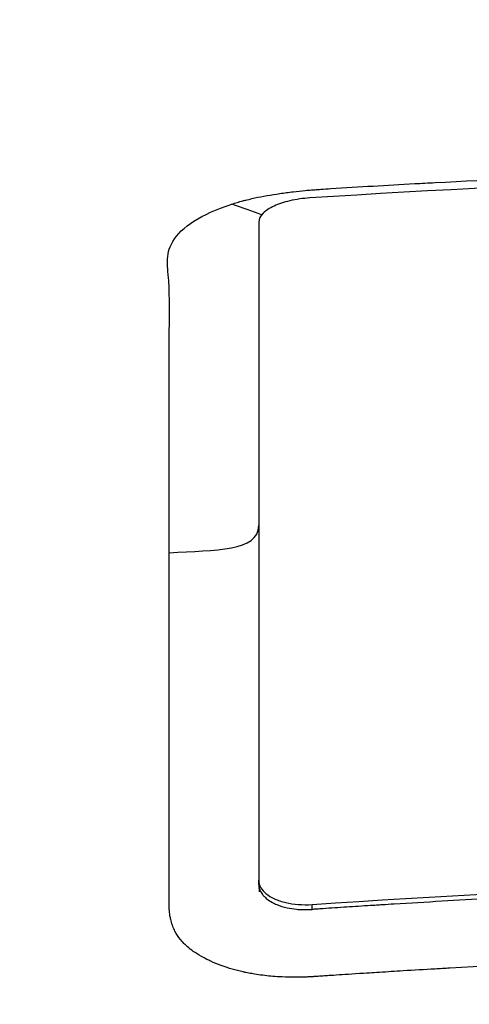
# Model space of a CAD drawing. Header units: millimetres. Extents: x 0 to 4378, y 0 to 2376.
# Tile 29 of 256: x 819.44 to 824.61, y 411.19 to 422.53. Entities that reach past the tile are written whole.
import ezdxf

# ---------------------------------------------------------------- set-up
doc = ezdxf.new("R2010")
doc.units = ezdxf.units.MM
doc.header["$LTSCALE"] = 0.2

# ---------------------------------------------------------------- blocks, each defined once
blk = doc.blocks.new('A$C59ad82da')
for p, q in [((-9.223, 208.397), (-9.223, 208.397)), ((-9.223, 204.264), (-9.223, 204.314)), ((-8.609, 203.978), (-8.609, 204.035)), ((-8.346, 203.996), (-8.346, 203.996))]:
    blk.add_line(p, q)
for points, knots in [([(0.102, 196.389), (0.068, 196.389), (0.037, 196.389), (-0.028, 196.389), (-0.061, 196.389), (-0.158, 196.389), (-0.223, 196.389), (-0.417, 196.39), (-0.547, 196.39), (-0.936, 196.393), (-1.196, 196.395), (-1.973, 196.406), (-2.49, 196.416), (-4.042, 196.457), (-5.077, 196.499), (-8.143, 196.655), (-10.164, 196.808), (-12.7, 197.057), (-13.257, 197.115), (-15.298, 197.343), (-16.749, 197.533), (-20.042, 198.032), (-21.85, 198.359), (-24.544, 198.935), (-25.495, 199.157), (-27.428, 199.651), (-28.406, 199.927), (-29.791, 200.357), (-30.237, 200.502), (-30.89, 200.725), (-31.107, 200.802), (-31.731, 201.026), (-32.135, 201.178), (-32.724, 201.411), (-32.921, 201.491), (-33.306, 201.652), (-33.492, 201.731), (-33.86, 201.893), (-34.041, 201.974), (-34.394, 202.138), (-34.568, 202.221), (-35.076, 202.469), (-35.402, 202.637), (-35.791, 202.85), (-35.869, 202.893), (-36.099, 203.022), (-36.249, 203.109), (-36.469, 203.24), (-36.541, 203.284), (-36.756, 203.416), (-36.895, 203.504), (-37.165, 203.681), (-37.297, 203.771), (-37.679, 204.039), (-37.92, 204.219), (-38.257, 204.492), (-38.366, 204.583), (-38.575, 204.765), (-38.676, 204.857), (-38.821, 204.994), (-38.869, 205.04), (-38.961, 205.131), (-39.006, 205.177), (-39.14, 205.316), (-39.229, 205.411), (-39.646, 205.886), (-39.916, 206.268), (-40.297, 206.976), (-40.426, 207.298), (-40.548, 207.765), (-40.576, 207.908), (-40.614, 208.184), (-40.625, 208.319), (-40.631, 208.576), (-40.627, 208.7), (-40.606, 208.944), (-40.59, 209.062), (-40.527, 209.399), (-40.467, 209.616), (-40.35, 209.931), (-40.31, 210.027), (-40.186, 210.301), (-40.092, 210.479), (-39.795, 210.968), (-39.565, 211.277), (-38.89, 212.04), (-38.394, 212.492), (-37.663, 213.044), (-37.511, 213.153), (-37.119, 213.425), (-36.871, 213.587), (-36.351, 213.907), (-36.08, 214.065), (-35.796, 214.221)], [0.000001, 0.000001, 0.000001, 0.000001, 0.010123, 0.010123, 0.020323, 0.020323, 0.040719, 0.040719, 0.081505, 0.081505, 0.163056, 0.163056, 0.326084, 0.326084, 0.652008, 0.652008, 1.308258, 1.308258, 1.496008, 1.496008, 1.993733, 1.993733, 2.657939, 2.657939, 3.036609, 3.036609, 3.456302, 3.456302, 3.660751, 3.660751, 3.765243, 3.765243, 3.964088, 3.964088, 4.066223, 4.066223, 4.167567, 4.167567, 4.269418, 4.269418, 4.369954, 4.369954, 4.571149, 4.571149, 4.622187, 4.622187, 4.723493, 4.723493, 4.773989, 4.773989, 4.875794, 4.875794, 4.977689, 4.977689, 5.180344, 5.180344, 5.28101, 5.28101, 5.381418, 5.381418, 5.431229, 5.431229, 5.480614, 5.480614, 5.585926, 5.585926, 5.997722, 5.997722, 6.342442, 6.342442, 6.492949, 6.492949, 6.634209, 6.634209, 6.768139, 6.768139, 6.892935, 6.892935, 7.129475, 7.129475, 7.232814, 7.232814, 7.427256, 7.427256, 7.767251, 7.767251, 8.275888, 8.275888, 8.402901, 8.402901, 8.593374, 8.593374, 8.783851, 8.783851, 8.783851, 8.783851]), ([(-35.164, 213.938), (-35.338, 213.83), (-35.505, 213.722), (-35.83, 213.504), (-35.986, 213.394), (-36.438, 213.063), (-36.716, 212.84), (-37.48, 212.164), (-37.896, 211.704), (-38.858, 210.312), (-39.121, 209.363), (-38.954, 208.148), (-38.886, 207.879), (-38.671, 207.305), (-38.516, 207.001), (-38.098, 206.355), (-37.822, 206.013), (-37.149, 205.317), (-36.744, 204.963), (-35.822, 204.269), (-35.306, 203.929), (-34.153, 203.259), (-33.516, 202.929), (-30.485, 201.524), (-27.164, 200.376), (-21.713, 199.205), (-20.817, 199.029), (-19.192, 198.735), (-18.473, 198.614), (-16.565, 198.314), (-15.358, 198.146), (-13.622, 197.935), (-13.112, 197.877), (-10.34, 197.577), (-8, 197.391), (-4.575, 197.217), (-3.491, 197.176), (-1.987, 197.141), (-1.551, 197.133), (-0.913, 197.126), (-0.709, 197.124), (-0.403, 197.122), (-0.302, 197.122), (-0.15, 197.121), (-0.1, 197.121), (0, 197.121), (0.044, 197.121), (0.102, 197.121)], [-10.859614, -10.859614, -10.859614, -10.859614, -10.677129, -10.677129, -10.494772, -10.494772, -10.130327, -10.130327, -9.403186, -9.403186, -7.956179, -7.956179, -7.544329, -7.544329, -7.074153, -7.074153, -6.537449, -6.537449, -5.966218, -5.966218, -5.396053, -5.396053, -4.815422, -4.815422, -2.84106, -2.84106, -2.465439, -2.465439, -2.175989, -2.175989, -1.710404, -1.710404, -1.519032, -1.519032, -0.676844, -0.676844, -0.293706, -0.293706, -0.141983, -0.141983, -0.070273, -0.070273, -0.034878, -0.034878, -0.017232, -0.017232, -0.000001, -0.000001, -0.000001, -0.000001]), ([(-9.534, 212.098), (-9.514, 212.105), (-9.493, 212.111), (-9.471, 212.118), (-9.461, 212.121), (-9.45, 212.124), (-9.439, 212.127), (-9.428, 212.13), (-9.417, 212.133), (-9.406, 212.136), (-9.395, 212.139), (-9.384, 212.142), (-9.372, 212.145), (-9.361, 212.147), (-9.35, 212.15), (-9.338, 212.153), (-9.316, 212.158), (-9.293, 212.164), (-9.269, 212.169), (-9.223, 212.179), (-9.176, 212.188), (-9.127, 212.196), (-9.08, 212.205), (-9.031, 212.213), (-8.981, 212.22), (-8.931, 212.228), (-8.879, 212.234), (-8.827, 212.24), (-8.782, 212.246), (-8.736, 212.251), (-8.689, 212.255), (-8.665, 212.258), (-8.641, 212.26), (-8.617, 212.262), (-8.592, 212.264), (-8.568, 212.265), (-8.543, 212.267), (-8.532, 212.268), (-8.521, 212.269), (-8.51, 212.269), (-8.471, 212.272), (-8.432, 212.274), (-8.394, 212.277), (-8.059, 212.298), (-7.755, 212.316), (-7.429, 212.334), (-7.351, 212.338), (-7.274, 212.342), (-7.196, 212.346), (-6.551, 212.381), (-5.914, 212.411), (-5.265, 212.436), (-5.11, 212.442), (-4.955, 212.448), (-4.799, 212.454), (-3.997, 212.483), (-3.195, 212.504), (-2.4, 212.518), (-1.908, 212.527), (-1.419, 212.534), (-0.933, 212.537), (-0.622, 212.539), (-0.312, 212.54), (0, 212.541), (0.002, 212.541), (0.005, 212.541), (0.008, 212.541)], [0, 0, 0, 0, 0.0011888, 0.0011888, 0.0011888, 0.0017768, 0.0017768, 0.0017768, 0.0023606, 0.0023606, 0.0023606, 0.0029402, 0.0029402, 0.0029402, 0.0035155, 0.0035155, 0.0035155, 0.0046538, 0.0046538, 0.0046538, 0.0068775, 0.0068775, 0.0068775, 0.0090453, 0.0090453, 0.0090453, 0.0112512, 0.0112512, 0.0112512, 0.0131731, 0.0131731, 0.0131731, 0.0141732, 0.0141732, 0.0141732, 0.015179, 0.015179, 0.015179, 0.015625, 0.015625, 0.015625, 0.0172381, 0.0172381, 0.0172381, 0.03125, 0.03125, 0.03125, 0.0346027, 0.0346027, 0.0346027, 0.0625, 0.0625, 0.0625, 0.0691804, 0.0691804, 0.0691804, 0.1036619, 0.1036619, 0.1036619, 0.125, 0.125, 0.125, 0.1386363, 0.1386363, 0.1386363, 0.1387498, 0.1387498, 0.1387498, 0.1387498]), ([(8.635, 212.174), (5.774, 212.356), (2.906, 212.448), (0.037, 212.448), (-2.857, 212.448), (-5.75, 212.355), (-8.636, 212.169)], [0, 0, 0, 0, 0.497815, 0.497815, 0.497815, 1, 1, 1, 1]), ([(-10.254, 208.084), (-10.254, 208.434), (-10.254, 208.787), (-10.254, 209.142), (-10.254, 209.319), (-10.254, 209.496), (-10.254, 209.674), (-10.254, 209.763), (-10.254, 209.852), (-10.254, 209.94), (-10.254, 210.029), (-10.254, 210.097), (-10.254, 210.204), (-10.254, 210.309), (-10.254, 210.408), (-10.253, 210.5), (-10.251, 210.79), (-10.248, 211.018), (-10.256, 211.191), (-10.258, 211.221), (-10.262, 211.271), (-10.267, 211.323), (-10.271, 211.371), (-10.273, 211.392), (-10.273, 211.433), (-10.273, 211.434), (-10.273, 211.435), (-10.273, 211.437), (-10.273, 211.522), (-10.259, 211.583), (-10.211, 211.668), (-10.163, 211.753), (-10.08, 211.83), (-9.969, 211.901), (-9.856, 211.973), (-9.713, 212.04), (-9.534, 212.098)], [0, 0, 0, 0, 0.25, 0.25, 0.25, 0.375, 0.375, 0.375, 0.4375, 0.4375, 0.4375, 0.499439, 0.499439, 0.499439, 0.559618, 0.559618, 0.559618, 0.748728, 0.748728, 0.748728, 0.78125, 0.78125, 0.78125, 0.811508, 0.811508, 0.811508, 0.8125, 0.8125, 0.8125, 0.875, 0.875, 0.875, 0.936805, 0.936805, 0.936805, 1, 1, 1, 1]), ([(-8.636, 212.169), (-8.675, 212.167), (-8.713, 212.163), (-8.791, 212.152), (-8.83, 212.144), (-8.934, 212.12), (-8.995, 212.099), (-9.1, 212.051), (-9.142, 212.023), (-9.206, 211.96), (-9.223, 211.926), (-9.223, 211.892)], [0.000001, 0.000001, 0.000001, 0.000001, 0.01167837, 0.01167837, 0.02383033, 0.02383033, 0.04614989, 0.04614989, 0.06960022, 0.06960022, 0.09630961, 0.09630961, 0.09630961, 0.09630961]), ([(-9.223, 211.892), (-9.223, 210.802), (-9.223, 209.615), (-9.223, 207.082), (-9.223, 205.742), (-9.223, 204.314)], [0.000001, 0.000001, 0.000001, 0.000001, 0.870586, 0.870586, 1.719587, 1.719587, 1.719587, 1.719587]), ([(-9.822, 203.404), (-9.843, 203.415), (-9.863, 203.425), (-9.882, 203.436), (-9.917, 203.456), (-9.948, 203.476), (-9.977, 203.496), (-9.982, 203.5), (-9.988, 203.504), (-9.993, 203.508), (-10.017, 203.526), (-10.038, 203.543), (-10.058, 203.562), (-10.07, 203.573), (-10.082, 203.585), (-10.093, 203.596), (-10.104, 203.608), (-10.114, 203.62), (-10.124, 203.632), (-10.148, 203.662), (-10.169, 203.694), (-10.187, 203.729), (-10.196, 203.746), (-10.204, 203.765), (-10.211, 203.785), (-10.213, 203.789), (-10.214, 203.794), (-10.216, 203.798), (-10.223, 203.82), (-10.23, 203.842), (-10.235, 203.864), (-10.238, 203.877), (-10.241, 203.891), (-10.244, 203.904), (-10.244, 203.906), (-10.244, 203.908), (-10.245, 203.909), (-10.247, 203.921), (-10.248, 203.932), (-10.25, 203.944), (-10.251, 203.957), (-10.252, 203.971), (-10.253, 203.983), (-10.254, 203.993), (-10.254, 204.002), (-10.254, 204.01), (-10.254, 204.015), (-10.254, 204.019), (-10.254, 204.024), (-10.254, 204.051), (-10.254, 204.078), (-10.254, 204.106), (-10.254, 204.213), (-10.254, 204.321), (-10.254, 204.43), (-10.254, 204.842), (-10.254, 205.265), (-10.254, 205.698), (-10.254, 206.469), (-10.254, 207.269), (-10.254, 208.084)], [0.8550317, 0.8550317, 0.8550317, 0.8550317, 0.8563967, 0.8563967, 0.8563967, 0.8588796, 0.8588796, 0.8588796, 0.859375, 0.859375, 0.859375, 0.8614852, 0.8614852, 0.8614852, 0.8627843, 0.8627843, 0.8627843, 0.8640634, 0.8640634, 0.8640634, 0.8671875, 0.8671875, 0.8671875, 0.8687808, 0.8687808, 0.8687808, 0.8691406, 0.8691406, 0.8691406, 0.8708789, 0.8708789, 0.8708789, 0.8719244, 0.8719244, 0.8719244, 0.8720703, 0.8720703, 0.8720703, 0.8729989, 0.8729989, 0.8729989, 0.8741471, 0.8741471, 0.8741471, 0.875, 0.875, 0.875, 0.8754456, 0.8754456, 0.8754456, 0.8781357, 0.8781357, 0.8781357, 0.8887297, 0.8887297, 0.8887297, 0.9287446, 0.9287446, 0.9287446, 1, 1, 1, 1]), ([(-9.223, 204.314), (-9.223, 204.284), (-9.215, 204.255), (-9.185, 204.204), (-9.166, 204.182), (-9.115, 204.139), (-9.082, 204.118), (-9.004, 204.083), (-8.959, 204.068), (-8.866, 204.047), (-8.819, 204.039), (-8.717, 204.032), (-8.663, 204.032), (-8.609, 204.035)], [0.000001, 0.000001, 0.000001, 0.000001, 0.01769759, 0.01769759, 0.03271133, 0.03271133, 0.04941545, 0.04941545, 0.06632457, 0.06632457, 0.08187037, 0.08187037, 0.09817953, 0.09817953, 0.09817953, 0.09817953]), ([(-9.223, 204.264), (-9.223, 204.25), (-9.221, 204.237), (-9.218, 204.224), (-9.211, 204.198), (-9.198, 204.174), (-9.182, 204.152), (-9.175, 204.143), (-9.167, 204.134), (-9.159, 204.126), (-9.143, 204.109), (-9.129, 204.099), (-9.114, 204.088), (-9.097, 204.076), (-9.078, 204.064), (-9.044, 204.047), (-9.035, 204.043), (-9.026, 204.039), (-9.017, 204.035), (-8.978, 204.019), (-8.937, 204.007), (-8.895, 203.998), (-8.861, 203.99), (-8.826, 203.985), (-8.79, 203.981), (-8.779, 203.98), (-8.768, 203.979), (-8.757, 203.978), (-8.746, 203.978), (-8.735, 203.977), (-8.723, 203.977), (-8.712, 203.976), (-8.701, 203.976), (-8.69, 203.976), (-8.667, 203.976), (-8.645, 203.976), (-8.621, 203.977), (-8.617, 203.978), (-8.613, 203.978), (-8.609, 203.978)], [0.0000011, 0.0000011, 0.0000011, 0.0000011, 0.0624155, 0.0624155, 0.0624155, 0.1925722, 0.1925722, 0.1925722, 0.25, 0.25, 0.25, 0.3654552, 0.3654552, 0.3654552, 0.5, 0.5, 0.5, 0.5343727, 0.5343727, 0.5343727, 0.6818691, 0.6818691, 0.6818691, 0.8038825, 0.8038825, 0.8038825, 0.8408518, 0.8408518, 0.8408518, 0.8777832, 0.8777832, 0.8777832, 0.9145031, 0.9145031, 0.9145031, 0.9866689, 0.9866689, 0.9866689, 1, 1, 1, 1]), ([(-8.609, 204.035), (-5.742, 204.232), (-2.878, 204.333), (2.882, 204.335), (5.744, 204.235), (8.608, 204.04)], [-1.724154, -1.724154, -1.724154, -1.724154, -0.861758, -0.861758, -0.000004, -0.000004, -0.000004, -0.000004]), ([(0.005, 204.277), (0.003, 204.277), (0.001, 204.277), (0, 204.277), (-0.731, 204.277), (-1.461, 204.27), (-2.192, 204.257), (-2.922, 204.244), (-3.653, 204.224), (-4.383, 204.198), (-5.113, 204.172), (-5.842, 204.14), (-6.572, 204.102), (-6.936, 204.083), (-7.301, 204.062), (-7.665, 204.039), (-7.711, 204.037), (-7.756, 204.034), (-7.802, 204.031), (-7.825, 204.03), (-7.847, 204.028), (-7.87, 204.027), (-7.893, 204.025), (-7.916, 204.024), (-7.938, 204.022), (-8.03, 204.017), (-8.121, 204.011), (-8.212, 204.005), (-8.303, 203.999), (-8.394, 203.993), (-8.485, 203.987), (-8.508, 203.985), (-8.53, 203.984), (-8.553, 203.982), (-8.565, 203.981), (-8.576, 203.98), (-8.587, 203.98), (-8.594, 203.979), (-8.602, 203.979), (-8.609, 203.978)], [0.4996759, 0.4996759, 0.4996759, 0.4996759, 0.5000009, 0.5000009, 0.5000009, 0.6271516, 0.6271516, 0.6271516, 0.7543489, 0.7543489, 0.7543489, 0.8815229, 0.8815229, 0.8815229, 0.9451099, 0.9451099, 0.9451099, 0.9530583, 0.9530583, 0.9530583, 0.9570324, 0.9570324, 0.9570324, 0.9610066, 0.9610066, 0.9610066, 0.9769034, 0.9769034, 0.9769034, 0.9928001, 0.9928001, 0.9928001, 0.9967743, 0.9967743, 0.9967743, 0.9987614, 0.9987614, 0.9987614, 1, 1, 1, 1]), ([(0.015, 203.504), (0.01, 203.504), (0.005, 203.504), (0, 203.504), (-0.805, 203.504), (-1.609, 203.496), (-2.4, 203.48), (-2.497, 203.478), (-2.594, 203.476), (-2.691, 203.474), (-3.387, 203.458), (-4.088, 203.437), (-4.8, 203.409), (-4.809, 203.409), (-4.819, 203.408), (-4.828, 203.408), (-5.549, 203.379), (-6.318, 203.342), (-7.027, 203.302), (-7.083, 203.299), (-7.14, 203.296), (-7.197, 203.292), (-7.318, 203.285), (-7.44, 203.278), (-7.563, 203.271), (-7.653, 203.265), (-7.744, 203.259), (-7.835, 203.254), (-7.926, 203.248), (-7.962, 203.246), (-8.11, 203.236), (-8.221, 203.229), (-8.316, 203.223), (-8.394, 203.217), (-8.42, 203.216), (-8.444, 203.214), (-8.466, 203.213), (-8.495, 203.211), (-8.521, 203.209), (-8.543, 203.208), (-8.556, 203.207), (-8.568, 203.206), (-8.579, 203.205), (-8.587, 203.205), (-8.592, 203.204), (-8.597, 203.204), (-8.604, 203.204), (-8.608, 203.203), (-8.618, 203.203), (-8.625, 203.203), (-8.634, 203.202), (-8.649, 203.201), (-8.664, 203.201), (-8.678, 203.2), (-8.692, 203.2), (-8.795, 203.196), (-8.893, 203.197), (-8.988, 203.203), (-9.053, 203.206), (-9.116, 203.212), (-9.178, 203.22), (-9.209, 203.224), (-9.24, 203.228), (-9.27, 203.233), (-9.293, 203.237), (-9.315, 203.241), (-9.338, 203.246), (-9.349, 203.248), (-9.36, 203.25), (-9.371, 203.252), (-9.376, 203.253), (-9.382, 203.255), (-9.387, 203.256), (-9.392, 203.257), (-9.398, 203.258), (-9.403, 203.259), (-9.425, 203.264), (-9.446, 203.269), (-9.467, 203.275), (-9.478, 203.277), (-9.488, 203.28), (-9.499, 203.283), (-9.509, 203.286), (-9.519, 203.288), (-9.529, 203.291), (-9.54, 203.294), (-9.55, 203.297), (-9.56, 203.3), (-9.593, 203.311), (-9.626, 203.322), (-9.657, 203.333), (-9.699, 203.348), (-9.738, 203.364), (-9.775, 203.382), (-9.791, 203.389), (-9.807, 203.396), (-9.822, 203.404)], [0.7105779, 0.7105779, 0.7105779, 0.7105779, 0.7107967, 0.7107967, 0.7107967, 0.7457209, 0.7457209, 0.7457209, 0.75, 0.75, 0.75, 0.7808419, 0.7808419, 0.7808419, 0.78125, 0.78125, 0.78125, 0.8125, 0.8125, 0.8125, 0.8149908, 0.8149908, 0.8149908, 0.8203125, 0.8203125, 0.8203125, 0.8242187, 0.8242187, 0.8242187, 0.828125, 0.828125, 0.828125, 0.8310692, 0.8310692, 0.8310692, 0.8320312, 0.8320312, 0.8320312, 0.8332775, 0.8332775, 0.8332775, 0.8339844, 0.8339844, 0.8339844, 0.8344727, 0.8344727, 0.8344727, 0.8353138, 0.8353138, 0.8353138, 0.8359375, 0.8359375, 0.8359375, 0.8365179, 0.8365179, 0.8365179, 0.8407978, 0.8407978, 0.8407978, 0.84375, 0.84375, 0.84375, 0.8452151, 0.8452151, 0.8452151, 0.8462885, 0.8462885, 0.8462885, 0.8468203, 0.8468203, 0.8468203, 0.8470851, 0.8470851, 0.8470851, 0.8473494, 0.8473494, 0.8473494, 0.8484017, 0.8484017, 0.8484017, 0.8489256, 0.8489256, 0.8489256, 0.8494488, 0.8494488, 0.8494488, 0.8499714, 0.8499714, 0.8499714, 0.8517259, 0.8517259, 0.8517259, 0.854029, 0.854029, 0.854029, 0.8550317, 0.8550317, 0.8550317, 0.8550317])]:
    blk.add_open_spline(points, degree=3, knots=knots)
for points in [[(-9.19, 211.975), (-9.297, 212.012), (-9.415, 212.059), (-9.534, 212.098)], [(-10.254, 208.084), (-9.714, 208.12), (-9.229, 208.097), (-9.223, 208.397)], [(-9.213, 204.18), (-9.214, 204.212), (-9.216, 204.213), (-9.219, 204.231)]]:
    blk.add_open_spline(points, degree=3)

msp = doc.modelspace()

# ---------------------------------------------------------------- block references
msp.add_blockref('A$C59ad82da', (831.411, 208.304))

doc.saveas('drawing.dxf')
